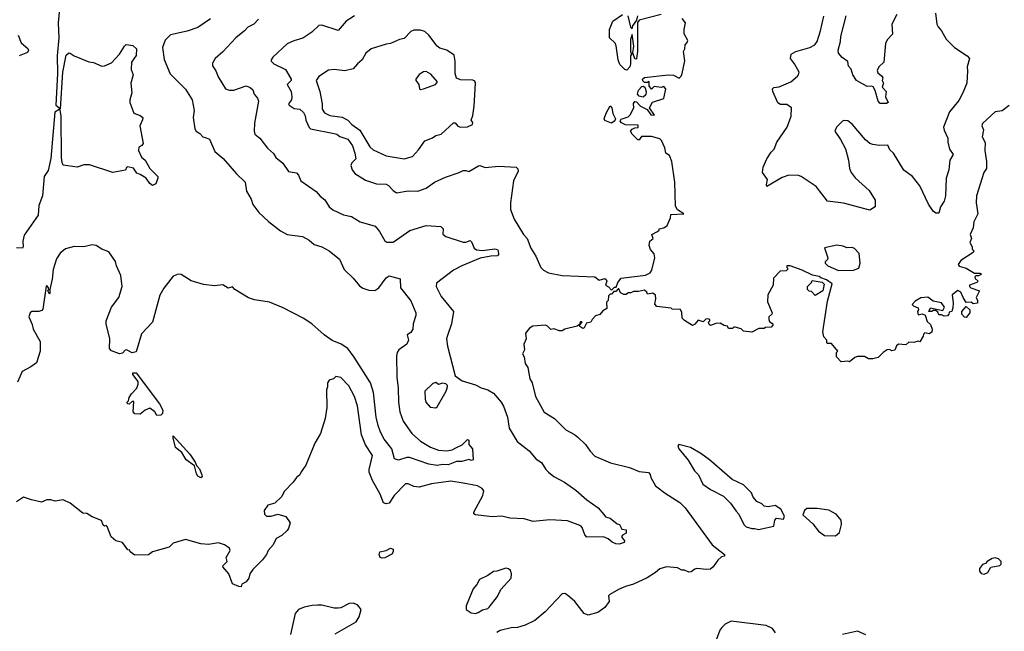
# Model space of a CAD drawing. Extents: x 1678759 to 1859541, y 384609 to 522867.
# Tile 55 of 256: x 1773818 to 1780982, y 393247 to 397697. Entities that reach past the tile are written whole.
import ezdxf

# ---------------------------------------------------------------- set-up
doc = ezdxf.new("R2010")
doc.units = 0

msp = doc.modelspace()

# ---------------------------------------------------------------- linework, layer by layer
at = {"layer": '0CON20XD'}
for points in [[(1774115.3, 397855), (1774096.5, 397675), (1774101.5, 397565), (1774091.1, 397435), (1774093.6, 397305), (1774080.3, 397075), (1774115, 397048), (1774131.6, 397315), (1774155, 397438), (1774175, 397456.2), (1774185, 397454.2), (1774214.2, 397435), (1774320.9, 397390.9), (1774355, 397384.2), (1774415, 397358), (1774435, 397360), (1774486.6, 397383.4), (1774544, 397446), (1774580, 397505), (1774593.1, 397516.9), (1774639.8, 397509.8), (1774666.5, 397485), (1774664.4, 397435.6), (1774631.8, 397388.2), (1774629.5, 397335), (1774643.1, 397295), (1774625.5, 397235), (1774633.5, 397165), (1774618.6, 397115), (1774620, 397095), (1774647.6, 397017.6), (1774695, 397000.9), (1774713.1, 396985), (1774712.2, 396967.8), (1774692.9, 396925), (1774715.7, 396795), (1774707.3, 396782.7), (1774685, 396770), (1774681.9, 396745), (1774705, 396696), (1774730, 396675), (1774765, 396614), (1774822.5, 396555), (1774823.3, 396545), (1774807.7, 396502.3), (1774785, 396491.4), (1774765, 396504.3), (1774738.6, 396545), (1774695, 396571.5), (1774670.5, 396580.5), (1774645, 396615.7), (1774605, 396626.2), (1774595, 396622.5), (1774587.7, 396602.3), (1774495.5, 396584.5), (1774325, 396640.5), (1774285, 396640.5), (1774235, 396622.9), (1774135, 396639.4), (1774126.7, 396656.7), (1774122.1, 396695), (1774119.9, 396995), (1774111.2, 397041.2), (1774105, 397042.9), (1774073.2, 397025), (1774045, 396686.2), (1774025, 396600), (1773994.5, 396555), (1773984.6, 396415), (1773957.2, 396345), (1773952.7, 396275), (1773850.9, 396129.1), (1773840.8, 396085), (1773843.8, 396045), (1773838.8, 396035), (1773795, 396036.9)], [(1778485, 397733.9), (1778326.4, 397693.6), (1778312.5, 397677.5), (1778313.8, 397465), (1778306, 397415), (1778305, 397410), (1778293, 397413), (1778280, 397455), (1778286.7, 397505), (1778275, 397590), (1778263, 397553), (1778262.5, 397465), (1778270, 397445), (1778262.5, 397435), (1778262.5, 397375), (1778257, 397353), (1778235, 397330), (1778220, 397335), (1778185, 397370), (1778172.5, 397405), (1778157, 397507), (1778150, 397525), (1778110, 397565), (1778110, 397625), (1778133.6, 397686.4), (1778203.3, 397735)], [(1780481.4, 397745), (1780492.5, 397665), (1780500.8, 397645), (1780525, 397616.2), (1780560, 397555), (1780619.2, 397495), (1780711.2, 397435), (1780728.8, 397415), (1780711.4, 397355), (1780715.6, 397325), (1780710, 397235), (1780680.6, 397165), (1780650.6, 397109.4), (1780582.9, 397027.1), (1780541.2, 396915), (1780544.2, 396894.2), (1780570.8, 396835), (1780571.4, 396805), (1780584.2, 396755), (1780610, 396715), (1780585.8, 396675), (1780579.1, 396605), (1780558.9, 396545), (1780555.5, 396415), (1780544.4, 396375.6), (1780518.8, 396335), (1780505, 396290), (1780485, 396288.8), (1780464.6, 396304.6), (1780431.2, 396355), (1780367.4, 396487.4), (1780315, 396556), (1780250.9, 396600.9), (1780176.5, 396726.5), (1780150.5, 396750.5), (1780135, 396782.9), (1780075, 396780.8), (1780025, 396788.9), (1780004.3, 396795), (1779972, 396822), (1779875, 396937.5), (1779845, 396960.6), (1779815.8, 396964.2), (1779805, 396958.8), (1779762, 396915), (1779750, 396885), (1779790.6, 396825), (1779826.2, 396756.2), (1779848.9, 396675), (1779855.7, 396615), (1779867.5, 396585), (1779896.4, 396546.4), (1780000, 396455), (1780043.3, 396385), (1780042.5, 396335), (1780005, 396310), (1779812.4, 396362.4), (1779696.6, 396376.6), (1779612.5, 396482.5), (1779505.3, 396555.3), (1779485, 396563.3), (1779415, 396565.5), (1779365, 396547.8), (1779255, 396484.2), (1779251.5, 396495), (1779259.4, 396535), (1779222.5, 396585), (1779226.7, 396625), (1779254.5, 396685), (1779285, 396734.2), (1779307.1, 396755), (1779328.2, 396805), (1779402.7, 396915), (1779431.8, 396995), (1779433.3, 397055), (1779399.3, 397079.3), (1779355, 397080.4), (1779335, 397091.2), (1779298, 397175), (1779295.6, 397195), (1779305, 397203.3), (1779345, 397208.9), (1779428.8, 397245), (1779478, 397285), (1779486, 397295), (1779488.6, 397315), (1779456.6, 397376.6), (1779427.1, 397415), (1779432.5, 397445), (1779465, 397465.7), (1779566.7, 397495), (1779604.2, 397515), (1779621.8, 397538.2), (1779644.5, 397615.5), (1779668, 397722)], [(1780199.4, 397735), (1780164.5, 397665), (1780169.3, 397590.7), (1780130.7, 397549.3), (1780117.2, 397522.8), (1780105, 397387.5), (1780068.8, 397355), (1780056.4, 397326.4), (1780061.2, 397311.2), (1780089.5, 397289.5), (1780097.5, 397275), (1780093.3, 397255), (1780102.5, 397235), (1780093.3, 397205), (1780122.5, 397175), (1780117.5, 397135), (1780136.7, 397095), (1780125, 397087.5), (1780078.3, 397088.3), (1780063.9, 397103.9), (1780042.5, 397182.5), (1780028.3, 397208.3), (1780015, 397213.3), (1779985, 397211.4), (1779907.5, 397255), (1779879.2, 397295), (1779867, 397337), (1779848.3, 397358.3), (1779843, 397393), (1779801.7, 397421.7), (1779775, 397452.5), (1779774.4, 397475), (1779790.9, 397539.1), (1779793.6, 397575), (1779831.1, 397725)], [(1775205, 397702.5), (1775115, 397639.2), (1775035, 397612.2), (1774914.1, 397585.9), (1774875, 397547.5), (1774856.4, 397495), (1774868.3, 397408.3), (1774913.6, 397303.6), (1775025, 397192.5), (1775073, 397113), (1775086.2, 397035), (1775080, 396985), (1775092.5, 396902.5), (1775102.5, 396885), (1775129.3, 396869.3), (1775150, 396845), (1775175, 396838), (1775198.3, 396828.3), (1775237.5, 396737.5), (1775297.2, 396687.2), (1775394, 396575), (1775457.5, 396515), (1775468.6, 396448.6), (1775501.1, 396391.1), (1775513.1, 396353.1), (1775557.1, 396295), (1775627.6, 396227.6), (1775715, 396160.8), (1775764.6, 396134.6), (1775875, 396118.6), (1775923.2, 396093.2), (1775960.3, 396060.3), (1776015, 396044.2), (1776068.8, 396015), (1776144.4, 395954.4), (1776179.7, 395879.7), (1776245, 395815.6), (1776290.7, 395760.7), (1776315, 395742.9), (1776357.9, 395727.9), (1776402.7, 395727.3), (1776430.6, 395745), (1776457.9, 395782.1), (1776485, 395818.6), (1776505, 395834.2), (1776585, 395812.5), (1776588.6, 395745), (1776665, 395652), (1776699.4, 395565), (1776700.6, 395545), (1776681.8, 395485), (1776678, 395445), (1776665, 395420), (1776637.5, 395405), (1776645.8, 395365), (1776634.2, 395335.8), (1776576.9, 395295), (1776563.6, 395275), (1776559.1, 395250.9), (1776561.6, 395095), (1776571.8, 395015), (1776573.6, 394913.6), (1776584, 394845), (1776607.7, 394775), (1776670.6, 394685), (1776735, 394631.5), (1776807.3, 394587.3), (1776865.4, 394565.4), (1776925, 394559.1), (1776963.8, 394566.2), (1776995.4, 394584.6), (1777036.9, 394603.1), (1777075, 394642.5), (1777085, 394637.5), (1777086.7, 394605), (1777112, 394575), (1777116.2, 394495), (1777105, 394490), (1777085, 394496.7), (1777035, 394481.5), (1776996.9, 394483.1), (1776935, 394457.1), (1776895, 394460.8), (1776855, 394452.4), (1776795, 394462.1), (1776655, 394511.4), (1776635, 394511.8), (1776575, 394491.5), (1776545, 394501.2), (1776526, 394575), (1776469, 394645), (1776443.1, 394695), (1776425.9, 394745), (1776410.8, 394805), (1776391.4, 394985), (1776370.9, 395055), (1776251.9, 395241.9), (1776205, 395305.5), (1776156.7, 395336.7), (1776091.9, 395361.9), (1776033.9, 395403.9), (1775943.3, 395483.3), (1775879.2, 395525), (1775735, 395600.8), (1775635, 395640.9), (1775525, 395658.5), (1775482.2, 395672.2), (1775384.2, 395734.2), (1775365, 395752.5), (1775335, 395743.8), (1775295, 395766.7), (1775235, 395760), (1775155, 395771.2), (1775065, 395796.2), (1774993.6, 395843.6), (1774970, 395845), (1774935, 395830), (1774865.5, 395744.5), (1774836.3, 395693.7), (1774816.5, 395613.5), (1774782.9, 395495), (1774705, 395411.2), (1774665, 395280), (1774635, 395273.3), (1774595, 395294.5), (1774585, 395291.9), (1774565, 395270.7), (1774545, 395265.3), (1774485, 395287.8), (1774471.4, 395305), (1774473.5, 395375), (1774446.7, 395485), (1774447.5, 395505), (1774485.6, 395605), (1774537.8, 395675), (1774563.3, 395755), (1774554.3, 395835), (1774522, 395905), (1774515, 395937.5), (1774465, 396007.5), (1774415, 396027.5), (1774373.6, 396053.6), (1774345, 396060), (1774285, 396043.8), (1774215, 396046), (1774151.2, 396028.8), (1774111.7, 395998.3), (1774086, 395956)], [(1775555, 397701.2), (1775521.2, 397665), (1775477, 397643), (1775452.5, 397615), (1775389.2, 397565), (1775296.1, 397463.9), (1775240, 397415), (1775220.3, 397379.7), (1775221.3, 397361.3), (1775244.5, 397325), (1775261.1, 397281.1), (1775315, 397193.3), (1775345, 397183.5), (1775375, 397184.5), (1775465, 397216), (1775495, 397203.3), (1775515, 397186.7), (1775524.3, 397154.3), (1775548.8, 397125), (1775556.2, 397105), (1775526, 396945), (1775524, 396885), (1775528.8, 396865), (1775563.8, 396835), (1775621.1, 396761.1), (1775665, 396723.8), (1775682, 396695), (1775733.2, 396653.2), (1775773.4, 396593.4), (1775831.7, 396581.7), (1775846.2, 396565), (1775863.3, 396525), (1775975, 396446.2), (1776003, 396413), (1776037, 396387), (1776068.6, 396335), (1776095, 396312.9), (1776175, 396277.1), (1776232.5, 396265), (1776295, 396226.2), (1776405, 396194), (1776436.6, 396156.6), (1776475, 396088), (1776488.7, 396078.7), (1776535, 396077.8), (1776657.5, 396162.5), (1776775, 396198.5), (1776882.2, 396192.2), (1776898.5, 396175), (1776897.5, 396137.5), (1776919.1, 396119.1), (1777045, 396079.4), (1777065, 396078.6), (1777095, 396089.4), (1777105, 396080.6), (1777124.8, 396034.8), (1777142.1, 396022.1), (1777185, 396018), (1777275, 396030.5), (1777293.3, 396025), (1777298.8, 396015), (1777300.7, 395989.3), (1777295, 395980), (1777245, 395977.5), (1777168.7, 395961.3), (1777035.9, 395905.9), (1776975, 395875.7), (1776850.6, 395779.4), (1776848.5, 395755), (1776884, 395684), (1776974.3, 395575), (1776960, 395485), (1776929.7, 395400.3)], [(1776255, 397723.8), (1776193.2, 397686.8), (1776135, 397618.8), (1776015, 397657.1), (1775995, 397655.7), (1775944.4, 397605.6), (1775878.5, 397561.5), (1775812.7, 397542.7), (1775765, 397520.8), (1775660, 397425), (1775647.5, 397405), (1775647.5, 397395), (1775665.8, 397375), (1775750.9, 397335), (1775792.7, 397265), (1775793.3, 397255), (1775764.5, 397225), (1775792, 397175), (1775798.9, 397135), (1775795.9, 397114.1), (1775774.6, 397085), (1775779.5, 397075), (1775815, 397051.2), (1775855.5, 397045.5), (1775882.1, 397022.1), (1775895, 396997.5), (1775900.8, 396965), (1775923.3, 396913.3), (1775933.3, 396903.3), (1776105, 396870), (1776125, 396864), (1776146.9, 396846.9), (1776205, 396827.1), (1776239.5, 396779.5), (1776257.3, 396725), (1776263.1, 396685), (1776234.3, 396655), (1776227.1, 396635), (1776235.7, 396605), (1776257.5, 396577.5), (1776335, 396530), (1776415, 396502.2), (1776485, 396499.5), (1776501.2, 396491.2), (1776535, 396454), (1776558.3, 396438.3), (1776645, 396452.2), (1776715, 396450), (1776775, 396471.4), (1776835, 396514), (1776915, 396550), (1777015.8, 396584.2), (1777045, 396600), (1777065, 396600), (1777085, 396591.2), (1777155.9, 396634.1), (1777165, 396636), (1777205, 396620.9), (1777305, 396632.1), (1777429.4, 396625), (1777442.5, 396612.5), (1777445.2, 396595), (1777410.7, 396525), (1777387.9, 396365), (1777388.1, 396315), (1777415.6, 396245), (1777482.6, 396135), (1777510.3, 396105), (1777537, 396035), (1777574, 395976), (1777609.2, 395895), (1777629.4, 395875), (1777665.6, 395855), (1777765.5, 395835.5), (1778002.5, 395825), (1778035, 395802.5), (1778075, 395813.3), (1778086.2, 395806.2), (1778090, 395795), (1778080, 395765), (1778103, 395753), (1778125, 395730)], [(1778125, 395730), (1778145, 395750), (1778158.3, 395751.7), (1778170, 395785), (1778195, 395817.5), (1778370.9, 395839.1), (1778405.9, 395854.1), (1778416.7, 395875), (1778438.8, 395965), (1778435, 395992.5), (1778407.5, 396025), (1778397.5, 396055), (1778402.5, 396085), (1778427.5, 396105), (1778417.5, 396135), (1778460, 396155), (1778470, 396165), (1778470, 396175), (1778505, 396182.5), (1778529.3, 396200.7), (1778552.5, 396255), (1778555, 396280), (1778650, 396285), (1778603.9, 396313.9), (1778590.3, 396340.3), (1778583.8, 396515), (1778562.5, 396665), (1778545, 396710), (1778520, 396725), (1778512.5, 396765), (1778488.3, 396818.3), (1778475, 396830), (1778415, 396847.5), (1778343, 396847), (1778326.4, 396823.6), (1778315, 396822.5), (1778274.1, 396864.1), (1778262.5, 396885), (1778275, 396900), (1778295, 396910), (1778318.3, 396911.7), (1778318.3, 396928.3), (1778225, 396932.5), (1778197, 396947), (1778188.3, 396958.3), (1778195, 396972.5), (1778245, 396991.2), (1778258.8, 397005), (1778286.7, 397055), (1778283.6, 397086.4), (1778295, 397102.5), (1778305, 397100), (1778335, 397067.5), (1778383, 397043), (1778410, 397005), (1778436.7, 397003.3), (1778400, 397055), (1778423.3, 397096.7), (1778505.9, 397124.1), (1778520, 397195), (1778505, 397210), (1778485, 397203.3), (1778435, 397210), (1778415, 397192.5), (1778397.5, 397215), (1778398.3, 397248.3), (1778385, 397240), (1778365, 397240), (1778351.7, 397251.7), (1778350, 397265), (1778365, 397276.2), (1778536.8, 397296.8), (1778575, 397294), (1778617.5, 397272.5), (1778630, 397285), (1778637.5, 397305), (1778657, 397397), (1778647.5, 397465), (1778657.5, 397485), (1778660, 397515), (1778675, 397530), (1778680, 397545), (1778652.5, 397595), (1778652.5, 397625), (1778663.3, 397675), (1778638, 397705)], [(1778242.5, 397725), (1778263, 397643), (1778275, 397630), (1778278.3, 397651.7), (1778307.5, 397692.5), (1778315.6, 397725)], [(1776615, 396684.4), (1776675, 396702.5), (1776719.3, 396750.7), (1776765, 396815.8), (1776821.5, 396838.5), (1776845, 396854.3), (1776885, 396864.2), (1776975, 396946), (1776986.9, 396946.9), (1777005, 396923.3), (1777025, 396914.1), (1777075, 396918.5), (1777113.3, 396935), (1777115, 396950), (1777102.5, 396965), (1777115, 397000), (1777125, 397067.5), (1777135.2, 397235), (1777129.1, 397249.1), (1777116.1, 397256.1), (1777025, 397259.5), (1776995, 397272.3), (1776985.3, 397305), (1776987.6, 397395), (1776978.1, 397438.1), (1776925, 397475.8), (1776875, 397490.6), (1776855, 397503.1), (1776794.3, 397585), (1776765, 397611.9), (1776735, 397620), (1776685, 397621.4), (1776665, 397612), (1776615, 397561.2), (1776582.5, 397552.5), (1776515, 397522.5), (1776485, 397519.2), (1776375.8, 397485), (1776336.1, 397453.9), (1776310.8, 397405), (1776275, 397376.7), (1776245, 397340), (1776184.1, 397324.1), (1776105, 397335.6), (1776065, 397330.8), (1775995, 397282.5), (1775974.3, 397255), (1776002, 397175), (1776019.3, 397085), (1776018.7, 397045), (1776035, 397018.1), (1776075, 397000.2), (1776165, 396988.1), (1776205.1, 396965.1), (1776234.8, 396935), (1776293.5, 396893.5), (1776365, 396771.9), (1776388.9, 396748.9), (1776485, 396705.7), (1776615, 396684.4)], [(1773806.2, 397585), (1773829.3, 397529.3), (1773877.7, 397487.7), (1773882.5, 397475), (1773875, 397457.5), (1773812.5, 397435)], [(1776735, 397190), (1776755, 397193.3), (1776842.5, 397225), (1776856.7, 397245), (1776809.7, 397299.7), (1776775, 397320), (1776755, 397316.7), (1776725, 397297.5), (1776700, 397265), (1776700, 397255), (1776722.5, 397225), (1776727.5, 397195), (1776735, 397190)], [(1778355, 397132.5), (1778325, 397140), (1778312.5, 397155), (1778320, 397185), (1778345, 397210), (1778355, 397212.5), (1778367, 397207), (1778377.5, 397175), (1778375, 397150), (1778355, 397132.5)], [(1778125, 396943.3), (1778075, 396962.5), (1778070, 396975), (1778084.1, 397015.9), (1778115, 397070), (1778126.4, 397056.4), (1778133.8, 397015), (1778152.5, 396975), (1778149.3, 396960.7), (1778125, 396943.3)], [(1781018.3, 397071.7), (1780967, 397033), (1780915, 397027.5), (1780825, 396942.5), (1780820, 396925), (1780832, 396895), (1780821.4, 396845), (1780843.3, 396803.3), (1780840, 396745), (1780852.5, 396665), (1780852, 396615), (1780832.5, 396585), (1780781.2, 396415), (1780778.8, 396365), (1780788.8, 396285), (1780760, 396225), (1780756.4, 396183.6), (1780733.8, 396135), (1780743.3, 396105), (1780732.5, 396075), (1780747.5, 396045), (1780748.3, 396028.3), (1780760, 396015), (1780755, 396002.5), (1780666.1, 395943.9), (1780647.5, 395915), (1780653.9, 395903.9), (1780705, 395888.8), (1780765, 395852.5), (1780805, 395853.3), (1780816.7, 395845), (1780795, 395833.3), (1780775, 395832.5), (1780767.5, 395825), (1780770, 395815), (1780792.5, 395795), (1780782.5, 395785), (1780730, 395765), (1780730, 395755), (1780740, 395745), (1780802.5, 395725), (1780777.5, 395675), (1780787.5, 395655), (1780787.5, 395635), (1780755, 395630), (1780741.7, 395641.7), (1780705, 395640), (1780682, 395675), (1780665.6, 395715.6), (1780645, 395725.8), (1780602.5, 395695), (1780611.2, 395635), (1780608.3, 395601.7), (1780600, 395575), (1780581.7, 395568.3), (1780580, 395555), (1780568.3, 395541.7), (1780545, 395540), (1780525, 395550), (1780505, 395550), (1780498.3, 395568.3), (1780485, 395580), (1780465, 395580), (1780455, 395573.3), (1780432.5, 395575), (1780445, 395600), (1780535, 395580), (1780547.5, 395605), (1780525, 395637.5), (1780465, 395650), (1780425, 395677.5), (1780375, 395672.5), (1780335, 395650), (1780312.5, 395625), (1780323, 395613), (1780355, 395600), (1780357.5, 395585), (1780350, 395575), (1780355, 395550), (1780385, 395557.5), (1780406.2, 395546.2), (1780421.7, 395501.7), (1780445, 395480), (1780457.5, 395445), (1780455, 395422.5), (1780435, 395412.5), (1780405, 395417.5), (1780395, 395410), (1780392.5, 395395), (1780367, 395353), (1780355, 395357.5), (1780325, 395347.5), (1780288.3, 395351.7), (1780265, 395332.5), (1780213, 395337), (1780197.5, 395325), (1780185, 395292.5), (1780165, 395287.5), (1780146.4, 395296.4), (1780130, 395295), (1780100, 395275), (1780065, 395240), (1780025, 395230), (1779995, 395230), (1779965, 395247.5), (1779915, 395247.5), (1779895, 395240), (1779855, 395207.5), (1779845, 395212.5), (1779795, 395207.5), (1779762.5, 395245), (1779762.5, 395275), (1779770, 395285), (1779725, 395340), (1779695, 395340), (1779690, 395345), (1779690, 395365), (1779669.3, 395389.3), (1779661.2, 395425), (1779695, 395650), (1779730, 395775), (1779687.5, 395805), (1779647.7, 395817.7), (1779635, 395828)], [(1779775, 395872.5), (1779885, 395874.4), (1779925, 395890), (1779932.5, 395925), (1779927.5, 395995), (1779893, 396033), (1779875, 396040), (1779837, 396037), (1779809.3, 396049.3), (1779765, 396056.7), (1779673.9, 396036.1), (1779697.5, 395965), (1779697, 395953), (1779680, 395935), (1779680, 395925), (1779697.5, 395905), (1779775, 395872.5)], [(1774086, 395956), (1774060.3, 395879.7), (1774055, 395810), (1774036.7, 395735), (1774037.5, 395705), (1774035, 395700), (1774022.5, 395725), (1774030, 395735), (1774027.5, 395745), (1774015, 395762.5), (1774011.2, 395758.8), (1773985, 395590), (1773978.3, 395581.7), (1773956.1, 395573.9), (1773905, 395573.3), (1773893.8, 395565), (1773883.8, 395535), (1773908.8, 395478.8), (1773915.7, 395445), (1773967.5, 395355), (1773966, 395285), (1773939.3, 395200.7), (1773898.6, 395171.4), (1773835, 395138), (1773800.7, 395059.3)], [(1779635, 395828), (1779587.7, 395837.7), (1779512.5, 395875), (1779424, 395906), (1779400, 395905), (1779400, 395895), (1779410, 395885), (1779395, 395870), (1779351.7, 395868.3), (1779303, 395817), (1779300, 395765), (1779262.5, 395695), (1779260, 395645), (1779292.5, 395565), (1779290, 395555), (1779270, 395535), (1779270, 395515), (1779275, 395500), (1779297.5, 395485), (1779297.5, 395475), (1779285, 395460), (1779245, 395457.5), (1779235, 395450), (1779195, 395450), (1779145, 395422.5), (1779085, 395430), (1779067, 395447), (1779025, 395460), (1779015, 395460), (1779005, 395450), (1778975, 395450), (1778968.3, 395468.3), (1778943, 395473), (1778915, 395490), (1778883, 395487), (1778845, 395472.5), (1778835, 395480), (1778830, 395495), (1778840, 395505), (1778840, 395515), (1778825, 395520), (1778811.7, 395518.3), (1778791.7, 395498.3), (1778755, 395510), (1778729.3, 395480.7), (1778713, 395473), (1778655, 395507.5), (1778637.5, 395525), (1778636.4, 395566.4), (1778625, 395587.5), (1778565, 395590), (1778557.5, 395597.5), (1778455, 395610), (1778438.3, 395628.3), (1778446.7, 395665), (1778443.6, 395693.6), (1778425, 395707.5), (1778385, 395700), (1778380, 395715), (1778365, 395730), (1778321.7, 395718.3), (1778285, 395720), (1778265, 395710), (1778245, 395710), (1778231.7, 395698.3), (1778215, 395697.5), (1778190.7, 395710.7), (1778178.3, 395738.3), (1778171.7, 395738.3), (1778155, 395720), (1778141.7, 395718.3), (1778125, 395700), (1778115, 395700), (1778101.7, 395688.3), (1778100, 395655), (1778088.3, 395641.7), (1778090, 395595), (1778060.7, 395579.3), (1778038.3, 395551.7), (1778008.3, 395541.7), (1777983.3, 395516.7), (1777973, 395497), (1777941.2, 395488.8), (1777926.2, 395453.8), (1777915, 395450), (1777893.6, 395463.6), (1777890, 395475), (1777910, 395495), (1777905, 395497.5), (1777895, 395497.5), (1777890, 395480), (1777873.6, 395466.4), (1777785, 395446.2), (1777765, 395432.5), (1777745, 395432.5), (1777705, 395446.7), (1777683, 395443), (1777658.3, 395468.3), (1777643.6, 395473.6), (1777551.7, 395468.3), (1777527, 395453), (1777497.5, 395415), (1777502.5, 395375), (1777486.7, 395335), (1777490, 395295), (1777477.5, 395265), (1777487.5, 395245), (1777496.7, 395195), (1777516.4, 395166.4), (1777528.8, 395085), (1777546.2, 395055), (1777571.4, 394955), (1777635, 394842.5), (1777709.2, 394795), (1777792.4, 394712.4), (1777855, 394680), (1777880.2, 394660.2), (1777935, 394606.2), (1777968, 394558), (1778002.3, 394522.3), (1778117.7, 394472.3), (1778255, 394438.6), (1778325, 394408.6), (1778392.3, 394402.3), (1778405, 394387.5), (1778410, 394365), (1778443.8, 394305), (1778515, 394252), (1778622, 394185), (1778660, 394145), (1778855.8, 393875), (1778947.5, 393805), (1778946.4, 393793.6), (1778925, 393788), (1778898, 393765), (1778864.3, 393715.7), (1778845, 393700), (1778815, 393696), (1778745, 393704.2), (1778730.3, 393699.7), (1778705, 393678.8), (1778686.4, 393676.4), (1778655, 393692.5), (1778635, 393692.5), (1778605, 393708.8), (1778523.5, 393716.5), (1778475, 393701.4), (1778445.4, 393674.6), (1778384, 393635), (1778285, 393588.9), (1778225, 393573.1), (1778175, 393551.9), (1778112.5, 393515), (1778103.3, 393505), (1778106, 393465), (1778075, 393420), (1778025, 393383.8), (1777955, 393363.8), (1777926.1, 393376.1), (1777856.2, 393465), (1777805, 393511.2), (1777785, 393523.3), (1777765, 393520), (1777641.2, 393388.8), (1777565, 393326.2), (1777495, 393290.8), (1777440, 393275), (1777395, 393272), (1777315, 393252.5), (1777290.7, 393239.3)], [(1779605, 395690), (1779578.3, 395718.3), (1779561.7, 395721.7), (1779550, 395735), (1779550, 395755), (1779580, 395785), (1779585, 395800), (1779656.4, 395786.4), (1779671.7, 395771.7), (1779662.5, 395725), (1779605, 395690)], [(1780705, 395530), (1780691.7, 395531.7), (1780672.5, 395555), (1780672.5, 395575), (1780705, 395610), (1780732.5, 395585), (1780732.5, 395565), (1780705, 395530)], [(1776929.7, 395400.3), (1776922.9, 395375), (1776930.7, 395320.7), (1776986.1, 395106.1), (1777038.3, 395068.3), (1777135, 395041.4), (1777175, 395019.2), (1777225, 395003.8), (1777265, 394978.8), (1777322, 394915), (1777338.1, 394885), (1777368.2, 394805), (1777380, 394725), (1777437.9, 394627.9), (1777525, 394559.2), (1777575, 394498.8), (1777615.6, 394475.6), (1777646.2, 394425), (1777666.2, 394405), (1777704.5, 394374.5), (1777782.1, 394332.1), (1777863.8, 394275), (1777943.6, 394203.6), (1778026.2, 394145), (1778067.1, 394097.1), (1778080.8, 394080.8), (1778115, 394071.2), (1778165, 394030), (1778183, 394023), (1778199.3, 393989.3), (1778230, 393985), (1778230, 393960), (1778205, 393946.7), (1778197.5, 393935), (1778217.5, 393905), (1778217, 393893), (1778178.8, 393881.2), (1778155, 393883.3), (1778130, 393895), (1778100.7, 393920.7), (1778065.5, 393935.5), (1777945, 393932.5), (1777928.8, 393948.8), (1777911.7, 394001.7), (1777900.8, 394015), (1777805, 394049.6), (1777675, 394057.5), (1777555, 394046.4), (1777487.5, 394065), (1777385, 394069.1), (1777325, 394083.8), (1777255, 394080), (1777133.3, 394093.3), (1777122.1, 394102.1), (1777123.1, 394115), (1777187.8, 394235), (1777195, 394270), (1777184, 394285), (1777148.8, 394305), (1777045.5, 394325.5), (1776955, 394338.5), (1776815, 394320), (1776725, 394295.6), (1776685, 394300.6), (1776645, 394320.8), (1776625, 394319.2), (1776542.9, 394235), (1776505, 394178.8), (1776485, 394173.8), (1776465, 394181.2), (1776439.5, 394245), (1776384.6, 394345), (1776361.5, 394405), (1776360.5, 394425), (1776385.5, 394525.5), (1776333.6, 394603.6), (1776305.5, 394675.5), (1776275, 394887.5), (1776255, 394956.2), (1776212.4, 395032.4), (1776155, 395093.3), (1776118.3, 395101.7), (1776100, 395085), (1776070, 395075), (1776057.5, 395055), (1776057.5, 395025), (1776050, 395005), (1776053.6, 394876.4), (1776041.2, 394795), (1776006.7, 394685), (1775964.1, 394615.9), (1775900, 394455), (1775865, 394407.5), (1775856.2, 394385), (1775831.2, 394365), (1775807.7, 394332.3), (1775742.5, 394265), (1775725, 394227.5), (1775675, 394180), (1775622.5, 394165), (1775596.7, 394125), (1775598.3, 394098.3), (1775613.6, 394083.6), (1775646.4, 394083.6), (1775695, 394100), (1775755, 394082.5), (1775786.4, 394036.4), (1775773.3, 393995), (1775765, 393980), (1775725, 393943.3), (1775685, 393922.5), (1775661.2, 393875), (1775626.2, 393835), (1775613.8, 393805), (1775585, 393766.7), (1775513.9, 393696.1), (1775493.3, 393665), (1775486.1, 393633.9), (1775465, 393607.5), (1775435, 393590), (1775428.3, 393571.7), (1775413, 393573), (1775365, 393593.3), (1775338.8, 393665), (1775296.7, 393715), (1775297.5, 393725), (1775327.5, 393755), (1775320, 393785), (1775350, 393835), (1775345, 393852.5), (1775306.8, 393876.8), (1775265, 393890), (1775192.3, 393877.7), (1775135, 393884.3), (1775023.8, 393916.2), (1774935, 393887.5), (1774905, 393860), (1774784.1, 393825.9), (1774755.8, 393804.2), (1774655, 393801.2), (1774622.5, 393825), (1774618.3, 393838.3), (1774605, 393840), (1774565, 393892.5), (1774516.4, 393906.4), (1774484.2, 393934.2), (1774455, 394010), (1774447, 394017), (1774435, 394012.5), (1774425, 394020), (1774413, 394053), (1774345, 394080), (1774305, 394103.3), (1774276.4, 394106.4), (1774185, 394180), (1774135, 394202.5), (1774075, 394193.3), (1774045, 394202.5), (1774015, 394202.5), (1773975, 394186.7), (1773902.5, 394202.5), (1773845, 394222.5), (1773795, 394188.6)], [(1774815, 394817.5), (1774800, 394845), (1774765, 394870), (1774730, 394855), (1774695, 394827.5), (1774655, 394830), (1774642.5, 394845), (1774648.3, 394918.3), (1774635, 394920), (1774615, 394900), (1774601.7, 394901.7), (1774600, 394915), (1774610, 394925), (1774613, 394947), (1774630, 394975), (1774670, 395015), (1774680, 395045), (1774680, 395065), (1774640, 395115), (1774641.7, 395128.3), (1774665, 395127.5), (1774835, 394902.5), (1774858.6, 394855), (1774857.3, 394832.7), (1774845, 394820), (1774815, 394817.5)], [(1776845, 394873.3), (1776855, 394880), (1776922, 394995), (1776931.2, 395025), (1776930, 395035), (1776917.7, 395047.7), (1776895, 395051.2), (1776865, 395043.8), (1776845, 395056.2), (1776825, 395050), (1776766.7, 394995), (1776767.5, 394935), (1776773.3, 394915), (1776805, 394876.7), (1776845, 394873.3)], [(1775135, 394362.5), (1775115, 394376.7), (1775105, 394393.3), (1775090, 394450), (1775028, 394495), (1774997.7, 394547.7), (1774952.5, 394585), (1774933.3, 394655), (1774935, 394670), (1775055, 394536.7), (1775095, 394476.7), (1775103, 394453), (1775125, 394430), (1775143.3, 394385), (1775145, 394370), (1775135, 394362.5)], [(1779195, 393987.5), (1779215, 393992.5), (1779305, 394012.5), (1779312.5, 394055), (1779325, 394070), (1779375, 394062.5), (1779382.5, 394085), (1779357.5, 394135), (1779315, 394162.5), (1779265, 394152.5), (1779235, 394157.5), (1779217.5, 394175), (1779182.3, 394192.3), (1779155, 394222.5), (1779143.3, 394255), (1779085, 394313.3), (1779002.7, 394352.7), (1778838, 394495), (1778775, 394540.8), (1778700, 394585), (1778613.8, 394606.2), (1778607.5, 394595), (1778615, 394573.8), (1778681.4, 394491.4), (1778726.9, 394415), (1778756.9, 394385), (1778788.7, 394318.7), (1778845, 394278.8), (1778939.1, 394229.1), (1778989.1, 394179.1), (1779031.7, 394121.7), (1779049.7, 394099.7), (1779088, 394025), (1779105, 394008), (1779144.4, 393994.4), (1779165, 393995.7), (1779195, 393987.5)], [(1779755, 393942), (1779783.8, 393965), (1779798.6, 394025), (1779795, 394056.7), (1779758.8, 394098.8), (1779705, 394127.5), (1779621.7, 394141.7), (1779545, 394140), (1779527.5, 394125), (1779517.5, 394095), (1779588.3, 394028.3), (1779630, 393975), (1779675, 393943.3), (1779755, 393942)], [(1776455, 393778.9), (1776440.6, 393785), (1776432.7, 393805), (1776438.6, 393825), (1776485, 393835.4), (1776515, 393852.2), (1776534.4, 393845), (1776535.4, 393825), (1776525, 393808.1), (1776475, 393782.7), (1776455, 393778.9)], [(1780835, 393663.3), (1780862.5, 393675), (1780885, 393713.3), (1780950, 393725), (1780960, 393735), (1780960, 393755), (1780940, 393775), (1780915, 393782.5), (1780895, 393776.7), (1780857.5, 393755), (1780845, 393740), (1780825, 393732.5), (1780802.5, 393705), (1780802.5, 393685), (1780815, 393667.5), (1780835, 393663.3)], [(1777135, 393376.7), (1777155, 393383.3), (1777185, 393403.3), (1777225, 393413.3), (1777235, 393423.3), (1777295, 393500), (1777319.7, 393550.3), (1777395, 393633.3), (1777396.7, 393665), (1777388.3, 393688.3), (1777375, 393702.5), (1777355, 393707.5), (1777290, 393685), (1777265, 393683.3), (1777225, 393653.8), (1777163.8, 393625), (1777145, 393586.7), (1777116.7, 393555), (1777066.4, 393433.6), (1777067.5, 393405), (1777101.7, 393381.7), (1777135, 393376.7)], [(1776112.4, 393227.6), (1776266.2, 393315), (1776288.8, 393351.2), (1776301.2, 393405), (1776275, 393440), (1776245, 393451.2), (1776215, 393448.8), (1776155, 393418.8), (1776133.9, 393416.1), (1776105, 393416), (1776015, 393438), (1775985, 393437.5), (1775945, 393435.8), (1775887.7, 393422.3), (1775847.5, 393405), (1775822.3, 393377.7), (1775787.5, 393225)], [(1779317, 393237), (1779296.4, 393266.4), (1779249.3, 393289.3), (1778995, 393320), (1778950.6, 393299.4), (1778926.2, 393275), (1778911.2, 393255), (1778885, 393182.5)], [(1779975, 393221.2), (1779915, 393247.1), (1779805, 393224)]]:
    msp.add_lwpolyline(points, dxfattribs=at)

doc.saveas('drawing.dxf')
